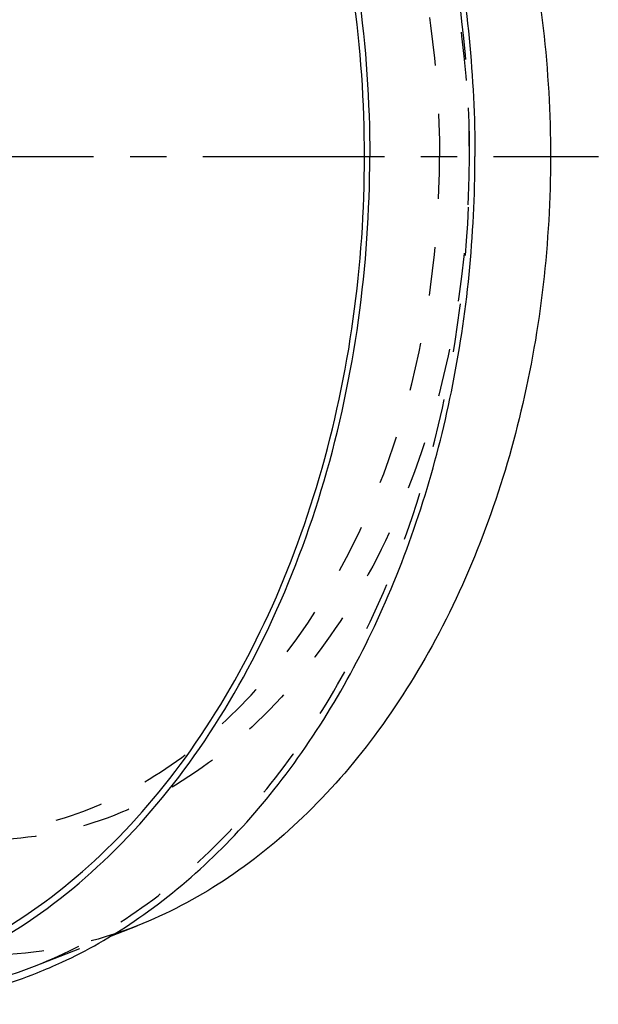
# Model space of a CAD drawing. Header units: millimetres. Extents: x 341 to 665, y 378 to 622.
# Tile 11 of 12: x 587 to 665, y 383 to 516. Entities that reach past the tile are written whole.
import ezdxf

# ---------------------------------------------------------------- set-up
doc = ezdxf.new("R2010")
doc.units = ezdxf.units.MM
doc.header["$LTSCALE"] = 65.185185
doc.linetypes.add('CENTER', pattern=[0.6, 0.375, -0.075, 0.075, -0.075])
doc.linetypes.add('HIDDEN', pattern=[0.2, 0.1, -0.1])
for name, color, linetype in [('FLAECHEN', 7, 'CONTINUOUS'), ('KOERPER', 7, 'CONTINUOUS'), ('KONST.EL_MIT_GEO', 7, 'CONTINUOUS')]:
    doc.layers.add(name, color=color, linetype=linetype)

msp = doc.modelspace()

# ---------------------------------------------------------------- linework, layer by layer
at = {"layer": 'FLAECHEN', "color": 2, "linetype": 'CENTER'}
msp.add_line((455.4, 497.45), (665.03, 497.45), dxfattribs=at)
at = {"layer": 'KOERPER', "color": 7, "linetype": 'Continuous'}
for points, knots in [([(553.69, 611.45), (558.98, 611.45), (569.81, 609.91), (585.18, 603.19), (599.22, 592.41), (611.42, 578.06), (621.38, 560.68), (631.34, 534.04), (634.3, 512.14), (634.3, 497.45)], [0, 0, 0, 0, 0.103363, 0.210479, 0.324205, 0.446029, 0.57605, 0.713212, 1, 1, 1, 1]), ([(633.59, 497.45), (633.59, 512.01), (630.66, 533.71), (620.78, 560.13), (610.91, 577.35), (598.82, 591.58), (584.91, 602.27), (569.67, 608.93), (558.93, 610.45), (553.69, 610.45)], [0, 0, 0, 0, 0.286789, 0.42395, 0.553971, 0.675795, 0.789521, 0.896637, 1, 1, 1, 1]), ([(602.61, 600.29), (609.74, 595.47), (622.97, 582.66), (637.35, 558.01), (646.4, 528.9), (648.44, 508.05), (648.44, 497.45)], [0, 0, 0, 0, 0.221442, 0.465122, 0.727369, 1, 1, 1, 1]), ([(553.69, 383.45), (558.98, 383.45), (569.81, 384.99), (585.18, 391.71), (599.22, 402.49), (611.42, 416.84), (621.38, 434.22), (631.34, 460.86), (634.3, 482.76), (634.3, 497.45)], [0, 0, 0, 0, 0.103363, 0.210479, 0.324205, 0.446029, 0.57605, 0.713212, 1, 1, 1, 1]), ([(553.69, 384.45), (558.93, 384.45), (569.67, 385.97), (584.91, 392.63), (598.82, 403.32), (610.91, 417.55), (620.78, 434.77), (630.66, 461.19), (633.59, 482.89), (633.59, 497.45)], [0, 0, 0, 0, 0.103363, 0.210479, 0.324205, 0.446029, 0.57605, 0.713211, 1, 1, 1, 1]), ([(602.61, 394.61), (609.74, 399.43), (622.97, 412.24), (637.35, 436.89), (646.4, 466), (648.44, 486.85), (648.44, 497.45)], [0, 0, 0, 0, 0.221441, 0.46512, 0.727365, 1, 1, 1, 1]), ([(589.59, 387.68), (590.71, 388.13), (595.24, 390.07), (599.54, 392.53), (602.61, 394.61)], [0, 0, 0, 0, 0.245589, 1, 1, 1, 1]), ([(567.83, 383.45), (571.51, 383.45), (578.95, 384.18), (586.11, 386.3), (589.59, 387.68)], [0, 0, 0, 0, 0.495505, 1, 1, 1, 1])]:
    msp.add_open_spline(points, degree=3, knots=knots, dxfattribs=at)
at = {"layer": 'KOERPER', "color": 8, "linetype": 'HIDDEN'}
msp.add_open_spline([(647.73, 497.45), (647.73, 509.55), (645.07, 533.24), (635.03, 560.8), (623.29, 579.48), (613.19, 591.07), (601.87, 600.24), (593.49, 604.65), (589.24, 606.32)], degree=3, knots=[0, 0, 0, 0, 0.278387, 0.542806, 0.666733, 0.784043, 0.894846, 1, 1, 1, 1], dxfattribs=at)
at = {"layer": 'KONST.EL_MIT_GEO', "color": 7, "linetype": 'Continuous'}
msp.add_line((599.35, 392.56), (603.02, 394), dxfattribs=at)
at = {"layer": 'KONST.EL_MIT_GEO', "color": 8, "linetype": 'HIDDEN'}
msp.add_line((589.24, 388.58), (599.35, 392.56), dxfattribs=at)
for points, knots in [([(506.75, 497.45), (506.75, 513.57), (510.51, 537.59), (523.25, 565.78), (535.77, 583.09), (550.88, 596.01), (567.9, 603.77), (585.9, 605.72), (597.55, 603.05), (603.03, 600.89)], [0, 0, 0, 0, 0.292637, 0.430386, 0.558754, 0.677198, 0.787371, 0.893195, 1, 1, 1, 1]), ([(560.56, 583.86), (565.29, 586.28), (575.44, 589.7), (591.57, 589.41), (607.06, 583.61), (620.9, 572.86), (632.42, 557.93), (644.19, 533.16), (647.66, 511.79), (647.66, 497.45)], [0, 0, 0, 0, 0.108713, 0.214772, 0.324072, 0.441355, 0.568896, 0.706424, 1, 1, 1, 1]), ([(579.26, 588.55), (583.49, 588.55), (592.15, 587.32), (604.43, 581.95), (615.65, 573.34), (629.02, 557.59), (640.62, 531.93), (643.68, 509.19), (643.68, 497.45)], [0, 0, 0, 0, 0.103456, 0.210669, 0.324498, 0.446432, 0.712953, 1, 1, 1, 1]), ([(487.93, 497.45), (487.93, 480.48), (491.88, 455.2), (505.29, 425.54), (518.46, 407.33), (534.36, 393.72), (552.28, 385.56), (571.22, 383.51), (583.48, 386.32), (589.24, 388.58)], [0, 0, 0, 0, 0.292637, 0.430386, 0.558754, 0.677198, 0.787371, 0.893195, 1, 1, 1, 1]), ([(603.03, 394.01), (597.55, 391.85), (585.9, 389.18), (567.9, 391.13), (550.88, 398.89), (535.77, 411.81), (523.25, 429.12), (510.51, 457.31), (506.75, 481.33), (506.75, 497.45)], [0, 0, 0, 0, 0.106805, 0.212629, 0.322802, 0.441246, 0.569614, 0.707363, 1, 1, 1, 1]), ([(647.66, 497.45), (647.66, 483.11), (644.19, 461.74), (632.42, 436.97), (620.9, 422.04), (607.06, 411.29), (591.57, 405.49), (575.44, 405.2), (565.29, 408.62), (560.56, 411.04)], [0, 0, 0, 0, 0.293576, 0.431104, 0.558645, 0.675928, 0.785228, 0.891287, 1, 1, 1, 1]), ([(579.26, 406.35), (583.49, 406.35), (592.15, 407.58), (604.43, 412.95), (615.65, 421.56), (629.02, 437.31), (640.62, 462.97), (643.68, 485.71), (643.68, 497.45)], [0, 0, 0, 0, 0.103456, 0.210669, 0.324498, 0.446432, 0.712953, 1, 1, 1, 1]), ([(589.24, 388.58), (593.5, 390.26), (601.88, 394.67), (613.2, 403.83), (623.3, 415.43), (635.03, 434.1), (645.07, 461.66), (647.73, 485.35), (647.73, 497.45)], [0, 0, 0, 0, 0.105159, 0.215962, 0.333274, 0.4572, 0.721617, 1, 1, 1, 1])]:
    msp.add_open_spline(points, degree=3, knots=knots, dxfattribs=at)
at = {"layer": 'KONST.EL_MIT_GEO', "color": 7, "linetype": 'Continuous'}
for points, knots in [([(603.03, 600.89), (607.07, 599.3), (615.03, 595.11), (625.79, 586.41), (635.38, 575.39), (646.54, 557.64), (656.07, 531.45), (658.6, 508.95), (658.6, 497.45)], [0, 0, 0, 0, 0.105159, 0.215962, 0.333274, 0.4572, 0.721617, 1, 1, 1, 1]), ([(658.6, 497.45), (658.6, 485.95), (656.07, 463.45), (646.54, 437.26), (635.38, 419.51), (625.79, 408.49), (615.03, 399.79), (607.07, 395.6), (603.03, 394.01)], [0, 0, 0, 0, 0.278383, 0.5428, 0.666726, 0.784038, 0.894841, 1, 1, 1, 1])]:
    msp.add_open_spline(points, degree=3, knots=knots, dxfattribs=at)

doc.saveas('drawing.dxf')
